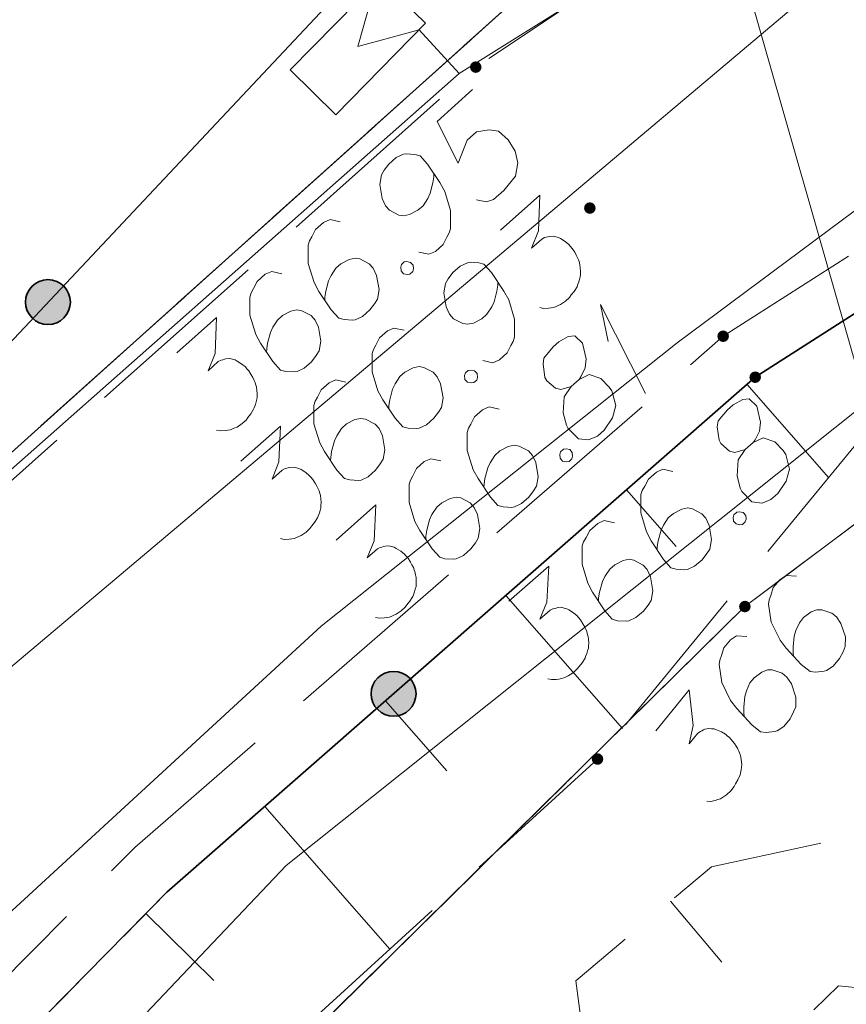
# Model space of a CAD drawing. Header units: metres. Extents: x 5554594 to 5556205, y 5636132 to 5636668.
# Tile 122 of 168: x 5555408.14 to 5555414.59, y 5636446.46 to 5636454.14. Entities that reach past the tile are written whole.
import ezdxf

# ---------------------------------------------------------------- set-up
doc = ezdxf.new("R2010")
doc.units = ezdxf.units.M
doc.header["$MEASUREMENT"] = 0
doc.header["$XCLIPFRAME"] = 0
for name, pattern in [('L_0_05', [1.75, 1.25, -0.5]), ('L_0_06', [2, 1.5, -0.5]), ('PRZER1-1', [2, 1, -1]), ('PRZER3-1', [4, 3, -1])]:
    doc.linetypes.add(name, pattern=pattern)
for name, color, linetype, lineweight in [('#digitalizacja', 7, 'Continuous', 18), ('#RASTER', 7, 'Continuous', 18), ('#skartowane', 7, 'Continuous', 18), ('#zmodyfikowane', 7, 'Continuous', 18)]:
    doc.layers.add(name, color=color, linetype=linetype, lineweight=lineweight)
for name, color, linetype, lineweight, true_color in [('GEPPGD', 96, 'Continuous', 18, 0x008000), ('GESDZI', 18, 'Continuous', 18, 0x0a0909), ('GESKKL', 96, 'PRZER3-1', 18, 0x008000), ('GESUZY', 96, 'PRZER1-1', 18, 0x008000), ('GULENN', 1, 'Continuous', 18, 0xff0000), ('GUPEPI', 1, 'Continuous', 18, 0xff0000)]:
    doc.layers.add(name, color=color, linetype=linetype, lineweight=lineweight, true_color=true_color)
picture_1 = doc.add_image_def('image2.tif', size_in_pixel=(18897, 11811))

# ---------------------------------------------------------------- blocks, each defined once
blk = doc.blocks.new('EPPGN')
blk.add_hatch(color=0).paths.add_polyline_path([(0, -0.09), (-0.027812, -0.085595), (-0.052901, -0.072812), (-0.072812, -0.052901), (-0.085595, -0.027812), (-0.09, 0), (-0.085595, 0.027812), (-0.072812, 0.052901), (-0.052901, 0.072812), (-0.027812, 0.085595), (0, 0.09), (0.027812, 0.085595), (0.052901, 0.072812), (0.072812, 0.052901), (0.085595, 0.027812), (0.09, 0), (0.085595, -0.027812), (0.072812, -0.052901), (0.052901, -0.072812), (0.027812, -0.085595)])
blk = doc.blocks.new('POINT')
blk.add_hatch(color=0).paths.add_polyline_path([(-0.000884, -0.0025), (-0.0025, -0.000884), (-0.0025, 0.000884), (0.000884, 0.0025), (0.0025, 0.000884), (0.0025, -0.000884), (0.000884, -0.0025)])
blk = doc.blocks.new('SZAFA1_2')
at = {"color": 0, "flags": 128}
blk.add_lwpolyline([(-1, -0.5), (-1, 0.5), (1, 0.5), (1, -0.5), (-1, -0.5)], close=True, dxfattribs=at)
blk = doc.blocks.new('*U312')
at = {"layer": '#skartowane', "color": 7, "linetype": 'ByBlock', "lineweight": 18}
for q in [(5555413.0233, 5636451.2234), (5555412.7331, 5636451.6292)]:
    blk.add_line((5555412.6744, 5636451.917), q, dxfattribs=at)

msp = doc.modelspace()

# ---------------------------------------------------------------- hatches: boundary and pattern name
at = {"layer": '#skartowane', "linetype": 'Continuous', "lineweight": 18}
h = msp.add_hatch(color=7, dxfattribs=at)
edge = h.paths.add_edge_path()
edge.add_arc((5555411.7, 5636453.77), 0.045, 0, 360)
h = msp.add_hatch(color=7, dxfattribs=at)
edge = h.paths.add_edge_path()
edge.add_arc((5555412.59, 5636452.67), 0.045, 0, 360)
at = {"layer": '#skartowane', "linetype": 'Continuous', "lineweight": 35}
h = msp.add_hatch(color=7, dxfattribs=at)
edge = h.paths.add_edge_path()
edge.add_arc((5555408.3629, 5636451.9364), 0.175, 0, 360)
at = {"layer": '#skartowane', "linetype": 'Continuous', "lineweight": 18}
h = msp.add_hatch(color=7, dxfattribs=at)
edge = h.paths.add_edge_path()
edge.add_arc((5555413.63, 5636451.67), 0.045, 0, 360)
h = msp.add_hatch(color=7, dxfattribs=at)
edge = h.paths.add_edge_path()
edge.add_arc((5555413.88, 5636451.35), 0.045, 0, 360)
at = {"layer": '#skartowane', "linetype": 'Continuous', "lineweight": 35}
h = msp.add_hatch(color=7, dxfattribs=at)
edge = h.paths.add_edge_path()
edge.add_arc((5555411.059, 5636448.8793), 0.175, 0, 360)
at = {"layer": '#skartowane', "linetype": 'Continuous', "lineweight": 18}
h = msp.add_hatch(color=7, dxfattribs=at)
edge = h.paths.add_edge_path()
edge.add_arc((5555412.65, 5636448.37), 0.045, 0, 360)

# ---------------------------------------------------------------- linework, layer by layer
at = {"layer": '#digitalizacja', "color": 1, "linetype": 'Continuous', "lineweight": 18}
for p, q in [((5555410.9205, 5636454.4306), (5555410.78, 5636453.93)), ((5555410.78, 5636453.93), (5555411.2589, 5636454.0615)), ((5555411.2589, 5636454.0615), (5555411.571, 5636453.721))]:
    msp.add_line(p, q, dxfattribs=at)
at = {"layer": '#digitalizacja', "color": 5, "linetype": 'Continuous', "lineweight": 18, "flags": 128}
for points in [[(5555451.99, 5636467.54), (5555441.9057, 5636465.8517), (5555428.4323, 5636460.6911), (5555416.7954, 5636454.2392), (5555413.272, 5636451.6195), (5555410.4937, 5636449.4081), (5555407.5579, 5636446.7074)], [(5555412.043, 5636462.1105), (5555411.7727, 5636461.5516), (5555416.7265, 5636444.2378)]]:
    msp.add_lwpolyline(points, dxfattribs=at)
at = {"layer": '#digitalizacja', "color": 1, "linetype": 'Continuous', "lineweight": 18, "flags": 128}
for points in [[(5555411.571, 5636453.721), (5555413.7332, 5636455.0758), (5555418.0179, 5636457.6682), (5555421.2021, 5636459.3903), (5555427.6552, 5636463.077)], [(5555411.571, 5636453.721), (5555406.5919, 5636449.3177), (5555403.3506, 5636446.1744), (5555396.1284, 5636439.0887), (5555379.678, 5636419.2362)]]:
    msp.add_lwpolyline(points, dxfattribs=at)
at = {"layer": '#skartowane', "color": 1, "linetype": 'Continuous', "lineweight": 18}
msp.add_line((5555410.9205, 5636454.4306), (5555410.78, 5636453.93), dxfattribs=at)
at = {"layer": '#skartowane', "color": 7, "linetype": 'L_0_06', "lineweight": 18, "flags": 128}
msp.add_lwpolyline([(5555466.73, 5636461.06), (5555459.42, 5636465.04), (5555457.02, 5636465.41), (5555452.63, 5636465.61), (5555446.85, 5636465.37), (5555441.62, 5636464.51), (5555435.7, 5636462.77), (5555429.61, 5636460.27), (5555423.1, 5636457.3), (5555417.2, 5636453.95), (5555413.63, 5636451.67), (5555409.04, 5636447.68), (5555404.73, 5636443.33), (5555401.32, 5636439.67), (5555382.13, 5636416.99), (5555377.75, 5636411.8), (5555368.65, 5636401.73), (5555358.12, 5636389.68), (5555351.83, 5636382.05), (5555348.89, 5636378.21), (5555346.63, 5636374.93), (5555343.77, 5636370.29), (5555340.53, 5636363.52), (5555337.7, 5636355.88), (5555335.13, 5636347.53), (5555332.44, 5636339.45), (5555328.49, 5636328.74), (5555326.7, 5636324.3), (5555322.46, 5636312.61), (5555317.05, 5636297.8), (5555313.91, 5636289.91), (5555311.07, 5636291.5), (5555314.46, 5636298.64), (5555320.4, 5636315), (5555321.1, 5636318.34), (5555320.31, 5636318.97), (5555318.92, 5636319.26), (5555318.24, 5636323.4), (5555317.55, 5636325.21), (5555315.06, 5636326.83), (5555316.44, 5636329.16), (5555319.62, 5636328.9), (5555323.95, 5636328.36), (5555325.47, 5636329.83), (5555326.77, 5636332.37), (5555329.72, 5636340.51), (5555332.43, 5636348.61), (5555334.87, 5636356.71), (5555337.79, 5636364.47), (5555340.99, 5636371.16), (5555344.19, 5636376.65), (5555346.4, 5636379.74), (5555349.41, 5636383.74), (5555355.85, 5636391.61), (5555363.7, 5636400.4), (5555366.42, 5636403.59), (5555375.75, 5636414.19), (5555378.31, 5636418.36), (5555373.52, 5636420.79), (5555376.43, 5636424.38), (5555377.28, 5636425.23), (5555380.03, 5636423.16), (5555380.65, 5636423.75), (5555382.52, 5636422.14), (5555399.27, 5636441.57), (5555402.64, 5636445.3), (5555406.76, 5636449.37), (5555411.7, 5636453.77), (5555415.38, 5636456.22), (5555420.94, 5636459.52), (5555420.73, 5636460.05), (5555422.54, 5636460.95), (5555422.89, 5636460.42), (5555428.37, 5636462.98), (5555434.53, 5636465.46), (5555440.65, 5636467.74), (5555449.09, 5636469.87), (5555449.84, 5636470.61), (5555452.54, 5636472.11), (5555453.14, 5636471.36), (5555454.76, 5636472.78), (5555456.32, 5636474.81), (5555457.67, 5636477.44), (5555459.8, 5636481.39), (5555462.71, 5636485.66), (5555464.78, 5636483.78), (5555461.58, 5636479.17), (5555460.92, 5636476.08), (5555461.24, 5636473.64), (5555465.24, 5636467.56), (5555467.69, 5636464.02), (5555466.73, 5636461.06)], close=True, dxfattribs=at)
at = {"layer": '#skartowane', "color": 7, "linetype": 'Continuous', "lineweight": 35, "flags": 128}
for points in [[(5555426.28, 5636466.91), (5555425.15, 5636466.14), (5555426.85, 5636462.9), (5555422.54, 5636460.95), (5555420.37, 5636464.26), (5555418.92, 5636463.46), (5555420.73, 5636460.05), (5555415.26, 5636456.74), (5555411.39, 5636454.3), (5555410.93, 5636454.67), (5555398.91, 5636441.87)], [(5555416.44, 5636452.99), (5555413.88, 5636451.35), (5555409.29, 5636447.33), (5555405.05, 5636443.02), (5555401.85, 5636439.37), (5555385.16, 5636419.63), (5555384.27, 5636414.18), (5555389.21, 5636409.64)]]:
    msp.add_lwpolyline(points, dxfattribs=at)
at = {"layer": '#skartowane', "color": 7, "linetype": 'L_0_05', "lineweight": 18, "flags": 128}
for points in [[(5555432.93, 5636457.69), (5555438.86, 5636449.66), (5555436.29, 5636445.65), (5555423.21, 5636440.92), (5555417.49, 5636446.3), (5555414.53, 5636446.6), (5555413.43, 5636445.53), (5555422.4, 5636438.76), (5555419.98, 5636436.23), (5555412.85, 5636443.89), (5555412.48, 5636446.64), (5555413.54, 5636447.53), (5555418.01, 5636448.49), (5555423.96, 5636443.4), (5555433.97, 5636447.4), (5555436.04, 5636449.95), (5555431.57, 5636456.93), (5555430.41, 5636459.78), (5555432.93, 5636457.69)], [(5555412.65, 5636448.37), (5555406.77, 5636442.99), (5555401.85, 5636439.37), (5555405.05, 5636443.02), (5555409.29, 5636447.33), (5555413.88, 5636451.35), (5555416.44, 5636452.99), (5555412.65, 5636448.37)]]:
    msp.add_lwpolyline(points, close=True, dxfattribs=at)
at = {"layer": '#skartowane', "color": 36, "linetype": 'Continuous', "lineweight": 18, "true_color": 0x803300, "flags": 128}
msp.add_lwpolyline([(5555383.1, 5636421.78), (5555403.69, 5636445.39), (5555416.05, 5636455.82)], dxfattribs=at)
at = {"layer": '#skartowane', "color": 7, "linetype": 'Continuous', "lineweight": 18, "flags": 128}
for points in [[(5555411.6756, 5636453.5943), (5555411.3977, 5636453.3469), (5555411.5628, 5636453.0194), (5555411.6319, 5636453.1995), (5555411.7068, 5636453.2662), (5555411.8038, 5636453.2816), (5555411.8784, 5636453.2689), (5555411.954, 5636453.2017), (5555412.0076, 5636453.1151), (5555412.0273, 5636453.0219), (5555412.0088, 5636452.9184), (5555411.9186, 5636452.8065), (5555411.8393, 5636452.7358), (5555411.7838, 5636452.718), (5555411.7053, 5636452.7352)], [(5555411.2551, 5636452.3262), (5555411.3336, 5636452.3092), (5555411.3851, 5636452.3313), (5555411.4469, 5636452.3863), (5555411.4752, 5636452.4432), (5555411.4938, 5636452.4756), (5555411.504, 5636452.5084), (5555411.5039, 5636452.6506), (5555411.4582, 5636452.7997), (5555411.4203, 5636452.8688), (5555411.3241, 5636453.0124), (5555411.2652, 5636453.0785), (5555411.224, 5636453.0892), (5555411.1573, 5636453.0931), (5555411.1362, 5636453.0902), (5555411.0803, 5636453.0641), (5555411.0229, 5636453.0131), (5555410.9867, 5636452.965), (5555410.9637, 5636452.9287), (5555410.9511, 5636452.8541), (5555410.9698, 5636452.7443), (5555410.9958, 5636452.6884), (5555411.0272, 5636452.6531), (5555411.1004, 5636452.6154), (5555411.1376, 5636452.6091), (5555411.1842, 5636452.6189), (5555411.2489, 5636452.6528), (5555411.2886, 5636452.6882), (5555411.3253, 5636452.7446), (5555411.3444, 5636452.7853), (5555411.3659, 5636452.8677), (5555411.3727, 5636452.9134), (5555411.3742, 5636452.9383)], [(5555411.8923, 5636452.4966), (5555412.201, 5636452.7716), (5555412.189, 5636452.492), (5555412.1352, 5636452.3571), (5555412.2146, 5636452.4278), (5555412.2361, 5636452.4391), (5555412.2489, 5636452.4425), (5555412.2616, 5636452.446), (5555412.2744, 5636452.4494), (5555412.3038, 5636452.4519), (5555412.3244, 5636452.4465), (5555412.345, 5636452.4412), (5555412.3613, 5636452.4319), (5555412.3975, 5636452.4089), (5555412.4255, 5636452.3863), (5555412.4373, 5636452.3731), (5555412.453, 5636452.3554), (5555412.4722, 5636452.3251), (5555412.4835, 5636452.3035), (5555412.4948, 5636452.2819), (5555412.5021, 5636452.2648), (5555412.5056, 5636452.2521), (5555412.509, 5636452.2393), (5555412.5125, 5636452.2266), (5555412.5155, 5636452.2054), (5555412.5179, 5636452.176), (5555412.5165, 5636452.151), (5555412.5155, 5636452.1344), (5555412.5101, 5636452.1137), (5555412.5048, 5636452.0932), (5555412.495, 5636452.0686), (5555412.4901, 5636452.0563), (5555412.4671, 5636452.02), (5555412.4445, 5636451.9921), (5555412.4308, 5636451.9719), (5555412.4, 5636451.9444), (5555412.3608, 5636451.9175), (5555412.3436, 5636451.91), (5555412.3264, 5636451.9027), (5555412.3093, 5636451.8953), (5555412.2882, 5636451.8923), (5555412.2671, 5636451.8894), (5555412.2294, 5636451.8874), (5555412.2004, 5636451.8932)], [(5555410.6414, 5636452.5625), (5555410.563, 5636452.5796), (5555410.5115, 5636452.5575), (5555410.4498, 5636452.5025), (5555410.4214, 5636452.4456), (5555410.4028, 5636452.4132), (5555410.3925, 5636452.3803), (5555410.3926, 5636452.2381), (5555410.4384, 5636452.0891), (5555410.4762, 5636452.02), (5555410.5725, 5636451.8763), (5555410.6314, 5636451.8102), (5555410.6726, 5636451.7995), (5555410.7393, 5636451.7956), (5555410.7604, 5636451.7986), (5555410.8163, 5636451.8246), (5555410.8736, 5636451.8757), (5555410.9098, 5636451.9238), (5555410.9329, 5636451.9601), (5555410.9456, 5636452.0347), (5555410.9268, 5636452.1445), (5555410.9007, 5636452.2003), (5555410.8693, 5636452.2356), (5555410.7962, 5636452.2734), (5555410.759, 5636452.2797), (5555410.7124, 5636452.2698), (5555410.6476, 5636452.2359), (5555410.608, 5636452.2006), (5555410.5712, 5636452.1441), (5555410.5522, 5636452.1034), (5555410.5307, 5636452.021), (5555410.5239, 5636451.9754), (5555410.5224, 5636451.9504)], [(5555411.1199, 5636452.2295), (5555411.1419, 5636452.2492), (5555411.163, 5636452.2521), (5555411.192, 5636452.2463), (5555411.2116, 5636452.2242), (5555411.2141, 5636452.1947), (5555411.2087, 5636452.1742), (5555411.1867, 5636452.1545), (5555411.1656, 5636452.1516), (5555411.1366, 5636452.1574), (5555411.117, 5636452.1795), (5555411.1145, 5636452.2089), (5555411.1199, 5636452.2295)], [(5555411.7541, 5636451.4799), (5555411.8326, 5636451.4628), (5555411.8841, 5636451.4849), (5555411.9458, 5636451.5399), (5555411.9742, 5636451.5968), (5555411.9928, 5636451.6292), (5555412.003, 5636451.6621), (5555412.0029, 5636451.8043), (5555411.9572, 5636451.9534), (5555411.9193, 5636452.0224), (5555411.823, 5636452.166), (5555411.7642, 5636452.2322), (5555411.7229, 5636452.2429), (5555411.6563, 5636452.2468), (5555411.6352, 5636452.2438), (5555411.5793, 5636452.2178), (5555411.5219, 5636452.1667), (5555411.4857, 5636452.1186), (5555411.4627, 5636452.0823), (5555411.45, 5636452.0078), (5555411.4688, 5636451.898), (5555411.4948, 5636451.8421), (5555411.5262, 5636451.8068), (5555411.5994, 5636451.7691), (5555411.6366, 5636451.7628), (5555411.6832, 5636451.7726), (5555411.7479, 5636451.8065), (5555411.7876, 5636451.8419), (5555411.8243, 5636451.8983), (5555411.8434, 5636451.939), (5555411.8649, 5636452.0214), (5555411.8717, 5636452.0671), (5555411.8732, 5636452.092)], [(5555410.1873, 5636452.158), (5555410.1088, 5636452.1751), (5555410.0573, 5636452.153), (5555409.9956, 5636452.098), (5555409.9672, 5636452.0411), (5555409.9486, 5636452.0087), (5555409.9383, 5636451.9758), (5555409.9385, 5636451.8336), (5555409.9843, 5636451.6846), (5555410.022, 5636451.6155), (5555410.1183, 5636451.4718), (5555410.1772, 5636451.4057), (5555410.2184, 5636451.395), (5555410.2851, 5636451.3911), (5555410.3062, 5636451.3941), (5555410.3622, 5636451.4201), (5555410.4194, 5636451.4712), (5555410.4557, 5636451.5193), (5555410.4787, 5636451.5556), (5555410.4914, 5636451.6301), (5555410.4727, 5636451.74), (5555410.4466, 5636451.7958), (5555410.4152, 5636451.8311), (5555410.3421, 5636451.8689), (5555410.3048, 5636451.8752), (5555410.2582, 5636451.8653), (5555410.1935, 5636451.8314), (5555410.1538, 5636451.7961), (5555410.1171, 5636451.7396), (5555410.098, 5636451.6989), (5555410.0765, 5636451.6165), (5555410.0697, 5636451.5709), (5555410.0682, 5636451.5459)], [(5555409.3694, 5636451.5403), (5555409.6781, 5636451.8152), (5555409.6661, 5636451.5357), (5555409.6123, 5636451.4007), (5555409.6917, 5636451.4714), (5555409.7132, 5636451.4827), (5555409.726, 5636451.4862), (5555409.7387, 5636451.4896), (5555409.7515, 5636451.493), (5555409.7809, 5636451.4956), (5555409.8015, 5636451.4902), (5555409.8221, 5636451.4848), (5555409.8384, 5636451.4755), (5555409.8746, 5636451.4525), (5555409.9026, 5636451.43), (5555409.9144, 5636451.4167), (5555409.9301, 5636451.3991), (5555409.9493, 5636451.3687), (5555409.9606, 5636451.3471), (5555409.9719, 5636451.3256), (5555409.9792, 5636451.3084), (5555409.9827, 5636451.2957), (5555409.9861, 5636451.2829), (5555409.9896, 5636451.2702), (5555409.9926, 5636451.2491), (5555409.995, 5636451.2196), (5555409.9936, 5636451.1947), (5555409.9926, 5636451.178), (5555409.9872, 5636451.1574), (5555409.9819, 5636451.1368), (5555409.9721, 5636451.1123), (5555409.9672, 5636451.1), (5555409.9442, 5636451.0637), (5555409.9216, 5636451.0357), (5555409.9079, 5636451.0156), (5555409.8771, 5636450.9881), (5555409.8379, 5636450.9611), (5555409.8207, 5636450.9537), (5555409.8035, 5636450.9464), (5555409.7864, 5636450.9389), (5555409.7653, 5636450.936), (5555409.7442, 5636450.933), (5555409.7065, 5636450.931), (5555409.6775, 5636450.9369)], [(5555411.1404, 5636451.7162), (5555411.062, 5636451.7332), (5555411.0105, 5636451.7112), (5555410.9487, 5636451.6562), (5555410.9204, 5636451.5993), (5555410.9018, 5636451.5669), (5555410.8915, 5636451.534), (5555410.8916, 5636451.3918), (5555410.9374, 5636451.2427), (5555410.9752, 5636451.1736), (5555411.0715, 5636451.03), (5555411.1304, 5636450.9639), (5555411.1716, 5636450.9532), (5555411.2383, 5636450.9493), (5555411.2594, 5636450.9523), (5555411.3153, 5636450.9783), (5555411.3726, 5636451.0293), (5555411.4088, 5636451.0774), (5555411.4319, 5636451.1138), (5555411.4446, 5636451.1883), (5555411.4258, 5636451.2982), (5555411.3997, 5636451.354), (5555411.3683, 5636451.3893), (5555411.2952, 5636451.427), (5555411.258, 5636451.4333), (5555411.2113, 5636451.4235), (5555411.1466, 5636451.3896), (5555411.107, 5636451.3543), (5555411.0702, 5636451.2978), (5555411.0512, 5636451.2571), (5555411.0297, 5636451.1747), (5555411.0229, 5636451.1291), (5555411.0214, 5636451.1041)], [(5555412.4451, 5636451.2778), (5555412.5068, 5636451.3328), (5555412.5205, 5636451.3529), (5555412.5538, 5636451.4221), (5555412.5621, 5636451.4927), (5555412.5316, 5636451.6158), (5555412.4721, 5636451.6736), (5555412.4217, 5636451.6681), (5555412.3481, 5636451.6264), (5555412.304, 5636451.5871), (5555412.232, 5636451.4992), (5555412.2252, 5636451.4536), (5555412.24, 5636451.3482), (5555412.2553, 5636451.3223), (5555412.323, 5636451.264), (5555412.3642, 5636451.2532), (5555412.4451, 5636451.2778), (5555412.3903, 5636451.1973), (5555412.383, 5636451.0723), (5555412.4067, 5636450.9747), (5555412.4219, 5636450.9487), (5555412.501, 5636450.8689), (5555412.5799, 5636450.8601), (5555412.6485, 5636450.8896), (5555412.7014, 5636450.9367), (5555412.7656, 5636451.0335), (5555412.792, 5636451.1281), (5555412.7609, 5636451.2428), (5555412.7418, 5636451.2732), (5555412.6745, 5636451.3398), (5555412.5843, 5636451.3701), (5555412.5068, 5636451.3328)], [(5555411.6188, 5636451.3832), (5555411.6409, 5636451.4028), (5555411.662, 5636451.4058), (5555411.6909, 5636451.3999), (5555411.7106, 5636451.3779), (5555411.7131, 5636451.3484), (5555411.7077, 5636451.3278), (5555411.6856, 5636451.3082), (5555411.6646, 5636451.3052), (5555411.6356, 5636451.3111), (5555411.6159, 5636451.3331), (5555411.6135, 5636451.3626), (5555411.6188, 5636451.3832)], [(5555410.6862, 5636451.3117), (5555410.6078, 5636451.3287), (5555410.5563, 5636451.3067), (5555410.4946, 5636451.2517), (5555410.4662, 5636451.1948), (5555410.4476, 5636451.1624), (5555410.4373, 5636451.1295), (5555410.4375, 5636450.9872), (5555410.4833, 5636450.8382), (5555410.521, 5636450.7691), (5555410.6173, 5636450.6255), (5555410.6762, 5636450.5594), (5555410.7174, 5636450.5486), (5555410.7841, 5636450.5448), (5555410.8052, 5636450.5478), (5555410.8611, 5636450.5738), (5555410.9184, 5636450.6248), (5555410.9547, 5636450.6729), (5555410.9777, 5636450.7093), (5555410.9904, 5636450.7838), (5555410.9716, 5636450.8936), (5555410.9456, 5636450.9495), (5555410.9141, 5636450.9848), (5555410.841, 5636451.0225), (5555410.8038, 5636451.0288), (5555410.7572, 5636451.0189), (5555410.6925, 5636450.9851), (5555410.6528, 5636450.9498), (5555410.6161, 5636450.8933), (5555410.597, 5636450.8526), (5555410.5755, 5636450.7702), (5555410.5687, 5636450.7245), (5555410.5672, 5636450.6995)], [(5555413.8163, 5636451.2942), (5555414.4527, 5636450.5675)], [(5555413.8025, 5636450.7858), (5555413.8647, 5636450.8402), (5555413.8785, 5636450.8603), (5555413.9124, 5636450.9291), (5555413.9213, 5636450.9997), (5555413.8918, 5636451.1231), (5555413.8328, 5636451.1813), (5555413.7823, 5636451.1763), (5555413.7084, 5636451.1352), (5555413.664, 5636451.0963), (5555413.5913, 5636451.009), (5555413.5841, 5636450.9635), (5555413.598, 5636450.8579), (5555413.613, 5636450.8319), (5555413.6803, 5636450.773), (5555413.7214, 5636450.7619), (5555413.8025, 5636450.7858), (5555413.747, 5636450.7058), (5555413.7387, 5636450.5808), (5555413.7615, 5636450.483), (5555413.7765, 5636450.4569), (5555413.8549, 5636450.3764), (5555413.9338, 5636450.367), (5555414.0026, 5636450.3959), (5555414.056, 5636450.4426), (5555414.1209, 5636450.5388), (5555414.1481, 5636450.6332), (5555414.118, 5636450.7481), (5555414.0992, 5636450.7787), (5555414.0324, 5636450.8459), (5555413.9424, 5636450.8769), (5555413.8647, 5636450.8402)], [(5555411.8828, 5636451.1012), (5555411.8043, 5636451.1183), (5555411.7529, 5636451.0962), (5555411.6911, 5636451.0412), (5555411.6628, 5636450.9843), (5555411.6442, 5636450.9519), (5555411.6339, 5636450.919), (5555411.634, 5636450.7768), (5555411.6798, 5636450.6278), (5555411.7176, 5636450.5587), (5555411.8139, 5636450.4151), (5555411.8728, 5636450.3489), (5555411.914, 5636450.3382), (5555411.9807, 5636450.3343), (5555412.0018, 5636450.3373), (5555412.0577, 5636450.3634), (5555412.115, 5636450.4144), (5555412.1512, 5636450.4625), (5555412.1743, 5636450.4988), (5555412.1869, 5636450.5734), (5555412.1682, 5636450.6832), (5555412.1421, 5636450.7391), (5555412.1107, 5636450.7743), (5555412.0376, 5636450.8121), (5555412.0003, 5636450.8184), (5555411.9537, 5636450.8085), (5555411.889, 5636450.7746), (5555411.8494, 5636450.7393), (5555411.8126, 5636450.6828), (5555411.7935, 5636450.6422), (5555411.7721, 5636450.5597), (5555411.7653, 5636450.5141), (5555411.7638, 5636450.4891)], [(5555409.8684, 5636450.694), (5555410.1771, 5636450.9689), (5555410.1651, 5636450.6893), (5555410.1113, 5636450.5544), (5555410.1907, 5636450.6251), (5555410.2122, 5636450.6364), (5555410.225, 5636450.6398), (5555410.2377, 5636450.6433), (5555410.2505, 5636450.6467), (5555410.2799, 5636450.6492), (5555410.3005, 5636450.6438), (5555410.3211, 5636450.6385), (5555410.3373, 5636450.6292), (5555410.3736, 5636450.6062), (5555410.4016, 5636450.5836), (5555410.4134, 5636450.5704), (5555410.4291, 5636450.5527), (5555410.4483, 5636450.5224), (5555410.4595, 5636450.5008), (5555410.4709, 5636450.4793), (5555410.4782, 5636450.4621), (5555410.4817, 5636450.4494), (5555410.4851, 5636450.4366), (5555410.4886, 5636450.4239), (5555410.4916, 5636450.4028), (5555410.494, 5636450.3733), (5555410.4926, 5636450.3484), (5555410.4916, 5636450.3317), (5555410.4862, 5636450.3111), (5555410.4808, 5636450.2905), (5555410.4711, 5636450.266), (5555410.4662, 5636450.2537), (5555410.4432, 5636450.2173), (5555410.4206, 5636450.1894), (5555410.4069, 5636450.1692), (5555410.3761, 5636450.1418), (5555410.3368, 5636450.1148), (5555410.3197, 5636450.1073), (5555410.3025, 5636450.1), (5555410.2854, 5636450.0926), (5555410.2643, 5636450.0897), (5555410.2432, 5636450.0867), (5555410.2055, 5636450.0847), (5555410.1765, 5636450.0905)], [(5555412.3612, 5636450.7682), (5555412.3833, 5636450.7879), (5555412.4044, 5636450.7908), (5555412.4333, 5636450.785), (5555412.453, 5636450.7629), (5555412.4555, 5636450.7335), (5555412.4501, 5636450.7129), (5555412.428, 5636450.6932), (5555412.407, 5636450.6903), (5555412.378, 5636450.6961), (5555412.3583, 5636450.7182), (5555412.3559, 5636450.7476), (5555412.3612, 5636450.7682)], [(5555411.4286, 5636450.6967), (5555411.3502, 5636450.7138), (5555411.2987, 5636450.6917), (5555411.237, 5636450.6367), (5555411.2086, 5636450.5798), (5555411.19, 5636450.5474), (5555411.1797, 5636450.5145), (5555411.1799, 5636450.3723), (5555411.2257, 5636450.2233), (5555411.2634, 5636450.1542), (5555411.3597, 5636450.0105), (5555411.4186, 5636449.9444), (5555411.4598, 5636449.9337), (5555411.5265, 5636449.9298), (5555411.5476, 5636449.9328), (5555411.6035, 5636449.9588), (5555411.6608, 5636450.0099), (5555411.6971, 5636450.058), (5555411.7201, 5636450.0943), (5555411.7328, 5636450.1689), (5555411.714, 5636450.2787), (5555411.688, 5636450.3345), (5555411.6565, 5636450.3698), (5555411.5834, 5636450.4076), (5555411.5462, 5636450.4139), (5555411.4996, 5636450.404), (5555411.4348, 5636450.3701), (5555411.3952, 5636450.3348), (5555411.3585, 5636450.2783), (5555411.3394, 5636450.2376), (5555411.3179, 5636450.1552), (5555411.3111, 5636450.1096), (5555411.3096, 5636450.0846)], [(5555413.2387, 5636450.6139), (5555413.1604, 5636450.6316), (5555413.1088, 5636450.61), (5555413.0466, 5636450.5555), (5555413.0177, 5636450.4989), (5555412.9988, 5636450.4666), (5555412.9883, 5636450.4338), (5555412.9873, 5636450.2916), (5555413.0318, 5636450.1422), (5555413.069, 5636450.0728), (5555413.1641, 5636449.9284), (5555413.2224, 5636449.8618), (5555413.2635, 5636449.8507), (5555413.3302, 5636449.8463), (5555413.3513, 5636449.8491), (5555413.4074, 5636449.8746), (5555413.4652, 5636449.9252), (5555413.5018, 5636449.973), (5555413.5252, 5636450.0091), (5555413.5384, 5636450.0835), (5555413.5206, 5636450.1935), (5555413.495, 5636450.2496), (5555413.4639, 5636450.2851), (5555413.3911, 5636450.3235), (5555413.3539, 5636450.3301), (5555413.3072, 5636450.3206), (5555413.2422, 5636450.2873), (5555413.2023, 5636450.2523), (5555413.1651, 5636450.1961), (5555413.1456, 5636450.1556), (5555413.1235, 5636450.0734), (5555413.1163, 5636450.0278), (5555413.1146, 5636450.0028)], [(5555412.8759, 5636450.4706), (5555413.2625, 5636450.0292)], [(5555410.6108, 5636450.079), (5555410.9195, 5636450.3539), (5555410.9075, 5636450.0744), (5555410.8537, 5636449.9394), (5555410.9331, 5636450.0101), (5555410.9546, 5636450.0215), (5555410.9674, 5636450.0249), (5555410.9801, 5636450.0283), (5555410.9929, 5636450.0318), (5555411.0223, 5636450.0343), (5555411.0429, 5636450.0289), (5555411.0635, 5636450.0235), (5555411.0797, 5636450.0142), (5555411.116, 5636449.9912), (5555411.144, 5636449.9687), (5555411.1558, 5636449.9554), (5555411.1715, 5636449.9378), (5555411.1907, 5636449.9074), (5555411.2019, 5636449.8858), (5555411.2133, 5636449.8643), (5555411.2206, 5636449.8471), (5555411.2241, 5636449.8344), (5555411.2275, 5636449.8216), (5555411.231, 5636449.8089), (5555411.2339, 5636449.7878), (5555411.2364, 5636449.7584), (5555411.235, 5636449.7334), (5555411.234, 5636449.7167), (5555411.2286, 5636449.6961), (5555411.2232, 5636449.6755), (5555411.2135, 5636449.651), (5555411.2086, 5636449.6387), (5555411.1855, 5636449.6024), (5555411.163, 5636449.5744), (5555411.1493, 5636449.5543), (5555411.1185, 5636449.5268), (5555411.0792, 5636449.4998), (5555411.0621, 5636449.4924), (5555411.0449, 5636449.4851), (5555411.0278, 5636449.4776), (5555411.0067, 5636449.4747), (5555410.9856, 5636449.4717), (5555410.9479, 5636449.4697), (5555410.9189, 5636449.4756)], [(5555413.7144, 5636450.2769), (5555413.7366, 5636450.2964), (5555413.7577, 5636450.2992), (5555413.7866, 5636450.2931), (5555413.8061, 5636450.2708), (5555413.8083, 5636450.2414), (5555413.8028, 5636450.2209), (5555413.7805, 5636450.2014), (5555413.7595, 5636450.1986), (5555413.7305, 5636450.2047), (5555413.711, 5636450.2269), (5555413.7088, 5636450.2564), (5555413.7144, 5636450.2769)], [(5555412.7812, 5636450.2132), (5555412.7029, 5636450.2309), (5555412.6512, 5636450.2093), (5555412.5891, 5636450.1548), (5555412.5602, 5636450.0982), (5555412.5413, 5636450.0659), (5555412.5308, 5636450.0331), (5555412.5297, 5636449.8909), (5555412.5743, 5636449.7415), (5555412.6115, 5636449.6721), (5555412.7066, 5636449.5277), (5555412.7649, 5636449.4611), (5555412.806, 5636449.45), (5555412.8727, 5636449.4455), (5555412.8938, 5636449.4484), (5555412.9499, 5636449.4739), (5555413.0076, 5636449.5245), (5555413.0443, 5636449.5723), (5555413.0676, 5636449.6084), (5555413.0809, 5636449.6828), (5555413.0631, 5636449.7928), (5555413.0375, 5636449.8489), (5555413.0064, 5636449.8844), (5555412.9336, 5636449.9228), (5555412.8964, 5636449.9294), (5555412.8497, 5636449.9199), (5555412.7847, 5636449.8866), (5555412.7447, 5636449.8516), (5555412.7075, 5636449.7954), (5555412.6881, 5636449.7549), (5555412.6659, 5636449.6727), (5555412.6588, 5636449.6271), (5555412.657, 5636449.6021)], [(5555411.9583, 5636449.6024), (5555412.2692, 5636449.8747), (5555412.2549, 5636449.5953), (5555412.2, 5636449.4608), (5555412.2799, 5636449.5308), (5555412.3015, 5636449.5419), (5555412.3144, 5636449.5452), (5555412.3271, 5636449.5486), (5555412.3399, 5636449.5519), (5555412.3693, 5636449.5542), (5555412.3899, 5636449.5486), (5555412.4104, 5636449.5431), (5555412.4266, 5636449.5337), (5555412.4627, 5636449.5104), (5555412.4904, 5636449.4876), (5555412.5022, 5636449.4742), (5555412.5177, 5636449.4565), (5555412.5366, 5636449.4259), (5555412.5477, 5636449.4043), (5555412.5589, 5636449.3826), (5555412.5661, 5636449.3654), (5555412.5694, 5636449.3527), (5555412.5727, 5636449.3399), (5555412.5761, 5636449.3271), (5555412.5789, 5636449.306), (5555412.5811, 5636449.2765), (5555412.5795, 5636449.2516), (5555412.5784, 5636449.2349), (5555412.5728, 5636449.2143), (5555412.5673, 5636449.1938), (5555412.5573, 5636449.1693), (5555412.5523, 5636449.1571), (5555412.529, 5636449.1209), (5555412.5062, 5636449.0932), (5555412.4923, 5636449.0731), (5555412.4613, 5636449.0459), (5555412.4218, 5636449.0193), (5555412.4046, 5636449.012), (5555412.3874, 5636449.0048), (5555412.3702, 5636448.9975), (5555412.3491, 5636448.9948), (5555412.3279, 5636448.992), (5555412.2902, 5636448.9903), (5555412.2613, 5636448.9964)], [(5555414.2011, 5636449.7971), (5555414.121, 5636449.8017), (5555414.0735, 5636449.7719), (5555414.0211, 5636449.708), (5555414.0019, 5636449.6474), (5555413.9886, 5636449.6125), (5555413.9836, 5636449.5784), (5555414.0058, 5636449.4379), (5555414.0742, 5636449.2978), (5555414.1223, 5636449.2354), (5555414.2397, 5636449.1085), (5555414.3082, 5636449.0524), (5555414.3505, 5636449.0482), (5555414.417, 5636449.0547), (5555414.4374, 5636449.061), (5555414.4886, 5636449.0954), (5555414.5373, 5636449.1547), (5555414.5656, 5636449.2078), (5555414.5827, 5636449.2473), (5555414.5836, 5636449.3229), (5555414.548, 5636449.4285), (5555414.5136, 5636449.4796), (5555414.4771, 5636449.5096), (5555414.399, 5636449.5355), (5555414.3612, 5636449.5359), (5555414.3167, 5636449.5189), (5555414.258, 5636449.4754), (5555414.2243, 5636449.4344), (5555414.1969, 5636449.3728), (5555414.1843, 5636449.3297), (5555414.1759, 5636449.245), (5555414.1763, 5636449.1988), (5555414.1787, 5636449.1739)], [(5555411.9356, 5636449.647), (5555412.8454, 5636448.6082)], [(5555413.8154, 5636449.3269), (5555413.7352, 5636449.3315), (5555413.6878, 5636449.3017), (5555413.6354, 5636449.2378), (5555413.6162, 5636449.1772), (5555413.6028, 5636449.1423), (5555413.5978, 5636449.1081), (5555413.6201, 5636448.9677), (5555413.6885, 5636448.8276), (5555413.7365, 5636448.7652), (5555413.854, 5636448.6383), (5555413.9224, 5636448.5822), (5555413.9648, 5636448.578), (5555414.0313, 5636448.5845), (5555414.0517, 5636448.5908), (5555414.1029, 5636448.6252), (5555414.1515, 5636448.6845), (5555414.1799, 5636448.7376), (5555414.197, 5636448.7771), (5555414.1979, 5636448.8527), (5555414.1623, 5636448.9583), (5555414.1279, 5636449.0094), (5555414.0913, 5636449.0394), (5555414.0132, 5636449.0653), (5555413.9755, 5636449.0657), (5555413.931, 5636449.0487), (5555413.8723, 5636449.0052), (5555413.8386, 5636448.9641), (5555413.8111, 5636448.9026), (5555413.7986, 5636448.8595), (5555413.7902, 5636448.7747), (5555413.7906, 5636448.7286), (5555413.793, 5636448.7037)], [(5555413.1036, 5636448.5895), (5555413.3657, 5636448.9091), (5555413.3973, 5636448.631), (5555413.3652, 5636448.4894), (5555413.4326, 5636448.5716), (5555413.4521, 5636448.5861), (5555413.4642, 5636448.5915), (5555413.4762, 5636448.5969), (5555413.4883, 5636448.6022), (5555413.517, 5636448.6093), (5555413.5382, 5636448.6071), (5555413.5593, 5636448.6051), (5555413.5768, 5636448.5984), (5555413.6162, 5636448.5814), (5555413.6474, 5636448.5634), (5555413.6611, 5636448.5521), (5555413.6794, 5636448.5372), (5555413.703, 5636448.5102), (5555413.7175, 5636448.4906), (5555413.7321, 5636448.4711), (5555413.7419, 5636448.4553), (5555413.7474, 5636448.4432), (5555413.7527, 5636448.4311), (5555413.7581, 5636448.4191), (5555413.7644, 5636448.3987), (5555413.7714, 5636448.37), (5555413.7738, 5636448.3452), (5555413.7755, 5636448.3285), (5555413.7733, 5636448.3073), (5555413.7713, 5636448.2862), (5555413.7654, 5636448.2604), (5555413.7625, 5636448.2475), (5555413.7454, 5636448.208), (5555413.7275, 5636448.1769), (5555413.7171, 5636448.1549), (5555413.6909, 5636448.1229), (5555413.6563, 5636448.0902), (5555413.6405, 5636448.0802), (5555413.6247, 5636448.0703), (5555413.6089, 5636448.0603), (5555413.5886, 5636448.0541), (5555413.5682, 5636448.0479), (5555413.5312, 5636448.0401), (5555413.5017, 5636448.0413)], [(5555410.9952, 5636448.8235), (5555411.4735, 5636448.2773)], [(5555410.0549, 5636447.9999), (5555411.0294, 5636446.8872)], [(5555413.2197, 5636447.261), (5555413.6197, 5636446.7846)], [(5555409.1264, 5636447.1637), (5555409.6578, 5636446.641)]]:
    msp.add_lwpolyline(points, dxfattribs=at)
at = {"layer": '#skartowane', "color": 7, "linetype": 'Continuous', "lineweight": 35}
for centre in [(5555408.3629, 5636451.9364), (5555411.059, 5636448.8793)]:
    msp.add_circle(centre, 0.175, dxfattribs=at)
at = {"layer": '#zmodyfikowane', "color": 1, "linetype": 'Continuous', "lineweight": 18, "true_color": 0xff0000, "flags": 128}
msp.add_lwpolyline([(5555410.22, 5636447.54), (5555416.75, 5636452.75), (5555421.7, 5636455.92)], dxfattribs=at)
at = {"layer": 'GESDZI', "color": 96, "linetype": 'Continuous', "lineweight": 18, "flags": 128}
for points in [[(5555404.0559, 5636487.3617), (5555410.3003, 5636486.3731), (5555419.4581, 5636484.9699), (5555412.888, 5636476.8184), (5555402.3346, 5636463.6141), (5555411.9798, 5636454.2697), (5555405.3333, 5636448.2967), (5555379.6897, 5636419.03), (5555375.7778, 5636420.8662), (5555363.3781, 5636428.0622), (5555343.9546, 5636438.8203)], [(5555334.3, 5636361.82), (5555338.11, 5636369.71), (5555344.55, 5636379.2), (5555375.95, 5636415.45), (5555379.6897, 5636419.03), (5555405.3333, 5636448.2967), (5555411.9798, 5636454.2697), (5555423.54, 5636462.48), (5555437.0986, 5636466.5543), (5555448.9154, 5636470.3739), (5555453.7197, 5636472.4537), (5555460.7994, 5636470.5337), (5555464.2527, 5636468.4933)], [(5555464.2527, 5636468.4933), (5555468.3321, 5636465.0026), (5555467.1159, 5636460.5894), (5555457.2244, 5636464.5804), (5555451.8678, 5636465.4181), (5555446.84, 5636464.5967), (5555437.1846, 5636462.4598), (5555430.3828, 5636458.569), (5555420.6694, 5636454.7141), (5555413.7993, 5636449.5603), (5555402.7893, 5636438.7085), (5555389.7342, 5636423.8728), (5555383.39, 5636416.92), (5555384.32, 5636411.24), (5555356.08, 5636382.6), (5555342.54, 5636360.36)]]:
    msp.add_lwpolyline(points, dxfattribs=at)
msp.add_lwpolyline([(5555404.0732, 5636395.0199), (5555398.7481, 5636398.7353), (5555383.39, 5636416.92), (5555389.7342, 5636423.8728), (5555402.7893, 5636438.7085), (5555413.7993, 5636449.5603), (5555420.6694, 5636454.7141), (5555430.3828, 5636458.569), (5555437.1846, 5636462.4598), (5555446.84, 5636464.5967), (5555451.8678, 5636465.4181), (5555457.2244, 5636464.5804), (5555467.1159, 5636460.5894), (5555464.2072, 5636454.0621), (5555454.5237, 5636438.1926), (5555447.0597, 5636429.289), (5555430.7345, 5636417.4592), (5555423.6352, 5636411.745), (5555415.606, 5636406.3628), (5555409.7582, 5636401.0801), (5555404.0732, 5636395.0199)], close=True, dxfattribs=at)
at = {"layer": 'GESKKL', "color": 96, "linetype": 'PRZER3-1', "lineweight": 18, "ltscale": 0.5, "true_color": 0x008000}
msp.add_lwpolyline([(5555447.0597, 5636429.289), (5555454.5237, 5636438.1926), (5555464.2072, 5636454.0621), (5555467.1159, 5636460.5894), (5555457.2244, 5636464.5804), (5555451.8678, 5636465.4181), (5555446.84, 5636464.5967), (5555437.1846, 5636462.4598), (5555430.3828, 5636458.569), (5555420.6694, 5636454.7141), (5555413.7993, 5636449.5603), (5555402.7893, 5636438.7085), (5555389.7342, 5636423.8728), (5555383.39, 5636416.92), (5555398.7481, 5636398.7353), (5555404.0732, 5636395.0199), (5555409.7582, 5636401.0801), (5555415.606, 5636406.3628), (5555423.6352, 5636411.745), (5555430.7345, 5636417.4592), (5555447.0597, 5636429.289)], close=True, dxfattribs=at)
msp.add_lwpolyline([(5555405.3333, 5636448.2967), (5555411.9798, 5636454.2697), (5555402.3346, 5636463.6141)], dxfattribs=at)
at = {"layer": 'GESUZY', "color": 96, "linetype": 'PRZER1-1', "lineweight": 18, "ltscale": 0.5, "true_color": 0x008000}
for points in [[(5555383.39, 5636416.92), (5555389.7342, 5636423.8728), (5555402.7893, 5636438.7085), (5555413.7993, 5636449.5603), (5555420.6694, 5636454.7141), (5555430.3828, 5636458.569), (5555437.1846, 5636462.4598), (5555446.84, 5636464.5967), (5555451.8678, 5636465.4181), (5555457.2244, 5636464.5804), (5555467.1159, 5636460.5894), (5555468.3321, 5636465.0026), (5555464.2527, 5636468.4933), (5555460.7994, 5636470.5337), (5555453.7197, 5636472.4537), (5555448.9154, 5636470.3739), (5555437.0986, 5636466.5543), (5555423.54, 5636462.48), (5555411.9798, 5636454.2697), (5555405.3333, 5636448.2967), (5555379.6897, 5636419.03)], [(5555405.3333, 5636448.2967), (5555411.9798, 5636454.2697), (5555402.3346, 5636463.6141)]]:
    msp.add_lwpolyline(points, dxfattribs=at)
msp.add_lwpolyline([(5555447.0597, 5636429.289), (5555454.5237, 5636438.1926), (5555464.2072, 5636454.0621), (5555467.1159, 5636460.5894), (5555457.2244, 5636464.5804), (5555451.8678, 5636465.4181), (5555446.84, 5636464.5967), (5555437.1846, 5636462.4598), (5555430.3828, 5636458.569), (5555420.6694, 5636454.7141), (5555413.7993, 5636449.5603), (5555402.7893, 5636438.7085), (5555389.7342, 5636423.8728), (5555383.39, 5636416.92), (5555398.7481, 5636398.7353), (5555404.0732, 5636395.0199), (5555409.7582, 5636401.0801), (5555415.606, 5636406.3628), (5555423.6352, 5636411.745), (5555430.7345, 5636417.4592), (5555447.0597, 5636429.289)], close=True, dxfattribs=at)
at = {"layer": 'GULENN', "color": 1, "linetype": 'Continuous', "lineweight": 18, "true_color": 0xff0000, "flags": 128}
msp.add_lwpolyline([(5555402.6, 5636439.5), (5555410.22, 5636447.54)], dxfattribs=at)

# ---------------------------------------------------------------- block references
at = {"layer": '#skartowane', "color": 7, "lineweight": 18, "xscale": 0.5, "yscale": 0.5, "zscale": 0.5, "rotation": 45.58000184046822}
msp.add_blockref('SZAFA1_2', (5555410.78, 5636453.93), dxfattribs=at)
at = {"layer": '#skartowane', "color": 7, "linetype": 'Continuous', "lineweight": 18}
msp.add_blockref('*U312', (0, 0), dxfattribs=at)
at = {"layer": 'GEPPGD', "color": 96, "lineweight": 18, "true_color": 0x008000, "xscale": 0.5, "yscale": 0.5, "zscale": 0.5, "rotation": 90}
msp.add_blockref('EPPGN', (5555413.7993, 5636449.5603), dxfattribs=at)
at = {"layer": 'GUPEPI', "color": 1, "lineweight": 18, "true_color": 0xff0000, "rotation": 90}
msp.add_blockref('POINT', (5555410.22, 5636447.54), dxfattribs=at)

# ---------------------------------------------------------------- pictures from other files: only their frames are drawn
at = {"layer": '#RASTER', "color": 252, "linetype": 'Continuous', "lineweight": 18}
image = msp.add_image(picture_1, insert=(5555393.3851, 5636149.8653), size_in_units=(811.1507, 518.0835), dxfattribs=at)
image.set_boundary_path([(-0.5, -0.5), (-0.5, 11810.5), (18896.5, 11810.5), (18896.5, -0.5), (-0.5, -0.5)])
image.dxf.flags = 15

doc.saveas('drawing.dxf')
